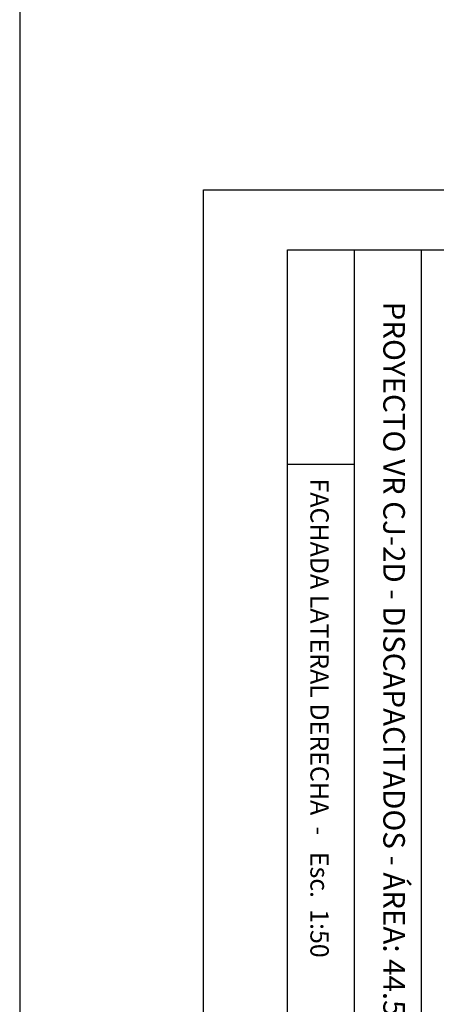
# Model space of a CAD drawing. Header units: millimetres. Extents: x 201 to 840, y 135 to 685.
# Tile 38 of 219: x 308.66 to 312.13, y 152.82 to 161.02. Entities that reach past the tile are written whole.
import ezdxf

# ---------------------------------------------------------------- set-up
doc = ezdxf.new("R2010")
doc.units = ezdxf.units.MM
for name, color, linetype in [('03', 3, 'Continuous'), ('LAMINA', 6, 'Continuous'), ('TEXT', 4, 'Continuous'), ('TEXTO LAMINA', 2, 'Continuous')]:
    doc.layers.add(name, color=color, linetype=linetype)
doc.styles.add('ARIAL', font='arial.ttf', dxfattribs={"height": 0.06})
picture_1 = doc.add_image_def('image1.jpg', size_in_pixel=(635, 198))
picture_2 = doc.add_image_def('image3.jpg', size_in_pixel=(635, 198))

msp = doc.modelspace()

# ---------------------------------------------------------------- linework, layer by layer
at = {"layer": 'LAMINA', "color": 7}
for p, q in [((310.1878, 159.6062), (325.4354, 159.6062)), ((310.1878, 150.1296), (310.1878, 159.6062))]:
    msp.add_line(p, q, dxfattribs=at)
at = {"layer": 'LAMINA'}
for p, q in [((310.8878, 159.1062), (324.9354, 159.1062)), ((312.0019, 159.1062), (312.0019, 150.6296))]:
    msp.add_line(p, q, dxfattribs=at)
at = {"layer": 'LAMINA', "color": 2}
msp.add_line((310.8878, 150.6296), (310.8878, 159.1062), dxfattribs=at)
at = {"layer": 'LAMINA', "color": 1}
msp.add_lwpolyline([(311.4448, 159.1062), (311.4448, 150.6296)], dxfattribs=at)
at = {"layer": 'TEXT', "color": 1, "ltscale": 0.01}
msp.add_line((308.6574, 237.766), (308.6574, 135.4186), dxfattribs=at)

# ---------------------------------------------------------------- texts
at = {"layer": 'TEXTO LAMINA', "attachment_point": 1, "rotation": 270, "style": 'ARIAL'}
for s, insert, char_height in [('{\\fArial|b1|i0|c0|p34;PROYECTO VR CJ-2D - DISCAPACITADOS - ÁREA: 44.50 m²}', (311.8672, 158.6743), 0.18), ('{\\fArial|b1|i0|c0|p34;FACHADA LATERAL DERECHA  -   Esc.  1:50}', (311.2323, 157.2019), 0.15246)]:
    msp.add_mtext_dynamic_manual_height_columns(s, width=7.224199, gutter_width=12.5, heights=[0], dxfattribs=dict(at, insert=insert, char_height=char_height))

# ---------------------------------------------------------------- pictures from other files: only their frames are drawn
image = msp.add_image(picture_1, insert=(310.8878, 159.1062), size_in_units=(1.7866, 0.5571), rotation=-90)
image.dxf.flags = 7
at = {"layer": '03'}
image = msp.add_image(picture_2, insert=(310.8878, 159.1062), size_in_units=(1.7866, 0.5571), rotation=-90, dxfattribs=at)
image.dxf.flags = 7
image = msp.add_image(picture_2, insert=(310.8878, 159.1062), size_in_units=(1.7866, 0.5571), rotation=-90, dxfattribs=at)
image.dxf.flags = 7

doc.saveas('drawing.dxf')
